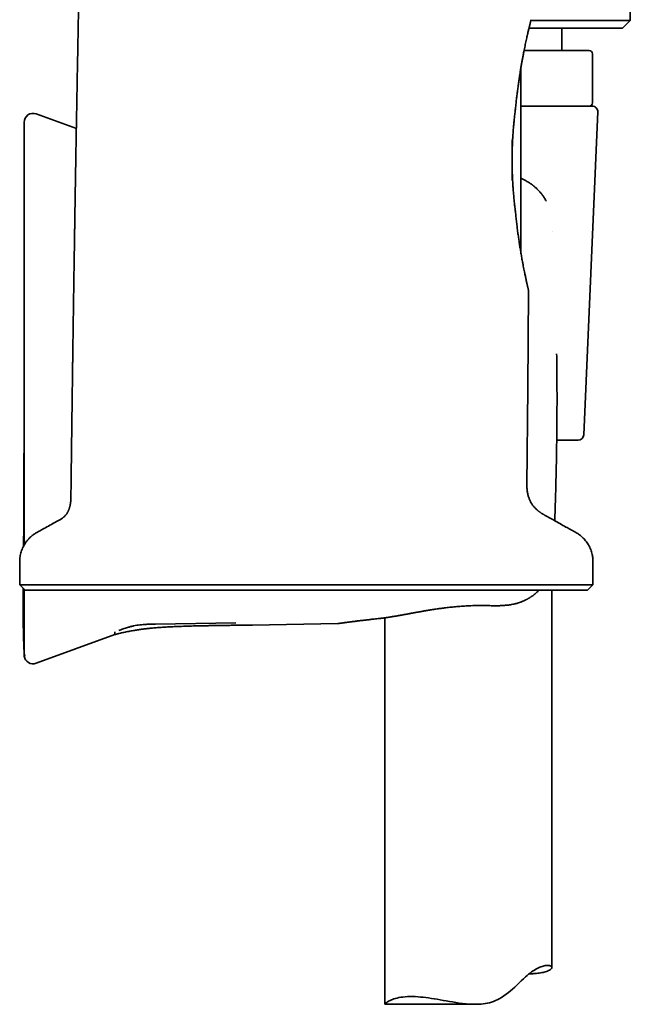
# Model space of a CAD drawing. Header units: millimetres. Extents: x 8 to 756, y 12 to 1057.
# Tile 25 of 28: x 593 to 647, y 732 to 821. Entities that reach past the tile are written whole.
import ezdxf

# ---------------------------------------------------------------- set-up
doc = ezdxf.new("R2010")
doc.units = ezdxf.units.MM

msp = doc.modelspace()

# ---------------------------------------------------------------- linework, layer by layer
at = {"color": 7, "linetype": 'Continuous', "lineweight": 35}
for p, q in [((647.488, 820.581), (647.488, 826.181)), ((646.788, 819.881), (638.388, 819.881)), ((638.553, 820.581), (647.488, 820.581)), ((641.338, 817.881), (641.338, 819.881)), ((646.788, 819.881), (647.488, 820.581)), ((637.945, 817.881), (643.788, 817.881)), ((644.088, 813.181), (644.088, 817.581)), ((637.668, 816.379), (637.668, 799.99)), ((637.668, 812.881), (644.065, 812.881)), ((597.723, 810.874), (594.111, 812.189)), ((643.308, 783.36), (644.565, 812.36)), ((636.868, 809.826), (636.868, 806.24)), ((640.489, 801.604), (640.491, 801.599)), ((642.808, 782.881), (640.88, 782.881)), ((593.037, 773.518), (593.037, 773.464)), ((592.634, 769.9), (593.134, 769.4)), ((592.634, 769.9), (644.134, 769.9)), ((643.634, 769.4), (644.134, 769.9)), ((593.134, 769.4), (643.634, 769.4)), ((640.437, 735.511), (640.437, 769.4)), ((625.437, 766.921), (625.437, 732.209)), ((604.837, 766.361), (612.05, 766.487)), ((613.551, 766.275), (621.203, 766.408)), ((621.207, 766.409), (621.307, 766.417)), ((594.111, 762.842), (601.186, 765.417)), ((593.037, 763.824), (593.045, 763.71)), ((593.089, 763.511), (593.086, 763.51)), ((625.44, 732.206), (633.572, 732.206))]:
    msp.add_line(p, q, dxfattribs=at)
at = {"color": 7, "linetype": 'Continuous', "lineweight": 35, "flags": 128}
for points in [[(638.203, 778.814), (638.279, 787.541), (638.355, 796.268)], [(625.437, 732.209), (625.437, 732.209), (625.442, 732.221), (625.456, 732.24), (625.48, 732.266), (625.513, 732.297), (625.556, 732.334), (625.609, 732.374), (625.671, 732.417), (625.743, 732.462), (625.826, 732.509), (625.918, 732.556), (626.021, 732.602), (626.133, 732.647), (626.257, 732.691), (626.391, 732.732), (626.535, 732.77), (626.689, 732.804), (626.866, 732.836), (627.053, 732.862), (627.252, 732.882), (627.462, 732.896), (627.687, 732.903), (627.922, 732.903), (628.169, 732.895), (628.424, 732.88), (628.65, 732.862), (628.881, 732.838), (629.119, 732.81), (629.362, 732.778), (629.615, 732.741), (629.872, 732.701), (630.134, 732.657), (630.4, 732.611), (630.677, 732.563), (630.957, 732.513), (631.242, 732.463), (631.53, 732.414), (631.826, 732.367), (632.124, 732.323), (632.426, 732.283), (632.73, 732.25), (632.921, 732.234), (633.112, 732.22), (633.304, 732.211), (633.496, 732.207), (633.691, 732.207), (633.885, 732.214), (634.079, 732.227), (634.272, 732.247), (634.458, 732.273), (634.642, 732.307), (634.826, 732.35), (635.006, 732.401), (635.187, 732.463), (635.365, 732.534), (635.539, 732.614), (635.709, 732.701), (635.926, 732.827), (636.136, 732.962), (636.339, 733.107), (636.536, 733.259), (636.73, 733.418), (636.918, 733.58), (637.101, 733.746), (637.281, 733.912), (637.487, 734.108), (637.69, 734.301), (637.89, 734.49), (638.088, 734.672), (638.222, 734.791), (638.355, 734.904), (638.488, 735.009), (638.621, 735.109), (638.753, 735.201), (638.882, 735.284), (639.003, 735.356), (639.12, 735.421), (639.235, 735.478), (639.347, 735.529), (639.456, 735.573), (639.561, 735.609), (639.662, 735.64), (639.757, 735.663), (639.843, 735.68), (639.923, 735.691), (639.999, 735.698), (640.068, 735.699), (640.133, 735.697), (640.191, 735.69), (640.244, 735.68), (640.29, 735.666), (640.336, 735.647), (640.373, 735.624), (640.402, 735.597), (640.422, 735.569), (640.434, 735.538), (640.437, 735.505), (640.431, 735.471), (640.416, 735.436), (640.388, 735.394), (640.347, 735.352), (640.294, 735.31), (640.229, 735.269), (640.15, 735.229), (640.059, 735.189), (639.954, 735.152), (639.838, 735.117), (639.745, 735.092), (639.646, 735.07), (639.539, 735.049), (639.427, 735.029), (639.307, 735.011), (639.181, 734.995), (639.048, 734.981), (638.908, 734.969), (638.908, 734.969)]]:
    msp.add_lwpolyline(points, dxfattribs=at)
at = {"color": 7, "linetype": 'Continuous', "lineweight": 35}
for centre, radius, start, end in [((643.788, 817.581), 0.3, 0, 90), ((643.788, 813.181), 0.3, 270, 0), ((644.065, 812.381), 0.5, 357.51874, 90), ((593.837, 811.437), 0.8, 70, 180), ((637.068, 799.99), 0.6, 343.51172, 0), ((642.808, 783.381), 0.5, 270, 357.51874), ((696.057, 768.147), 103.117, 179.20102, 182.5898), ((593.837, 763.594), 0.8, 187.64514, 290)]:
    msp.add_arc(centre, radius, start, end, dxfattribs=at)
for points, knots in [([(598.524, 861.326), (598.519, 860.797), (598.51, 859.744), (598.495, 858.174), (598.479, 856.624), (598.463, 855.094), (598.447, 853.593), (598.43, 852.12), (598.412, 850.675), (598.394, 849.25), (598.376, 847.833), (598.357, 846.427), (598.338, 845.031), (598.318, 843.655), (598.298, 842.299), (598.278, 840.963), (598.257, 839.646), (598.236, 838.35), (598.215, 837.073), (598.193, 835.816), (598.172, 834.579), (598.15, 833.361), (598.128, 832.164), (598.107, 830.986), (598.085, 829.859), (598.064, 828.783), (598.044, 827.755), (598.024, 826.745), (598.004, 825.751), (597.984, 824.773), (597.964, 823.784), (597.945, 822.784), (597.925, 821.775), (597.906, 820.786), (597.887, 819.817), (597.869, 818.867), (597.851, 817.937), (597.835, 817.052), (597.819, 816.21), (597.805, 815.41), (597.79, 814.626), (597.776, 813.86), (597.763, 813.11), (597.75, 812.376), (597.737, 811.66), (597.725, 810.96), (597.713, 810.276), (597.701, 809.609), (597.69, 808.959), (597.679, 808.337), (597.669, 807.743), (597.659, 807.176), (597.65, 806.624), (597.641, 806.086), (597.632, 805.537), (597.623, 804.98), (597.614, 804.414), (597.605, 803.868), (597.596, 803.342), (597.588, 802.87), (597.582, 802.45), (597.576, 802.078), (597.57, 801.718), (597.564, 801.369), (597.555, 800.8), (597.543, 800.003), (597.527, 798.971), (597.51, 797.901), (597.494, 796.791), (597.476, 795.642), (597.459, 794.478), (597.442, 793.298), (597.426, 792.192), (597.412, 791.159), (597.401, 790.399), (597.393, 789.828), (597.388, 789.448), (597.382, 789.061), (597.377, 788.66), (597.371, 788.24), (597.365, 787.8), (597.359, 787.343), (597.353, 786.868), (597.346, 786.377), (597.339, 785.868), (597.332, 785.342), (597.325, 784.799), (597.318, 784.239), (597.31, 783.662), (597.302, 783.067), (597.294, 782.456), (597.286, 781.827), (597.278, 781.2), (597.271, 780.575), (597.263, 779.953), (597.255, 779.318), (597.247, 778.667), (597.241, 778.169), (597.237, 777.888), (597.236, 777.829)], [0, 0, 0, 0, 0.019033, 0.037829, 0.056388, 0.07471, 0.092795, 0.110326, 0.127629, 0.144704, 0.16155, 0.178505, 0.195222, 0.211702, 0.227944, 0.243949, 0.259716, 0.275246, 0.290538, 0.305593, 0.320411, 0.334992, 0.349335, 0.363441, 0.37731, 0.389814, 0.40212, 0.414226, 0.426132, 0.437839, 0.449346, 0.46167, 0.473757, 0.485606, 0.497217, 0.50859, 0.519726, 0.530624, 0.540405, 0.549986, 0.559368, 0.568551, 0.577533, 0.586317, 0.594901, 0.603285, 0.61147, 0.619455, 0.627241, 0.634828, 0.641799, 0.648592, 0.655208, 0.661647, 0.667908, 0.674917, 0.681689, 0.688225, 0.694525, 0.700589, 0.705188, 0.70964, 0.713948, 0.718109, 0.722178, 0.734384, 0.746745, 0.759263, 0.772848, 0.786612, 0.800555, 0.814677, 0.828979, 0.840316, 0.851763, 0.85629, 0.860833, 0.865419, 0.870184, 0.875249, 0.88052, 0.885996, 0.891677, 0.897564, 0.903656, 0.909954, 0.916457, 0.923165, 0.930078, 0.937197, 0.944521, 0.95205, 0.959785, 0.967055, 0.974497, 0.982112, 0.989899, 0.997859, 1, 1, 1, 1]), ([(638.567, 820.65), (638.567, 820.649), (638.567, 820.648), (638.565, 820.636), (638.56, 820.615), (638.553, 820.583), (638.542, 820.535), (638.526, 820.467), (638.506, 820.384), (638.483, 820.284), (638.456, 820.171), (638.426, 820.044), (638.393, 819.905), (638.357, 819.752), (638.317, 819.586), (638.275, 819.406), (638.231, 819.213), (638.184, 819.008), (638.135, 818.788), (638.084, 818.552), (638.03, 818.3), (637.976, 818.036), (637.92, 817.76), (637.865, 817.473), (637.809, 817.175), (637.752, 816.867), (637.693, 816.531), (637.632, 816.166), (637.568, 815.771), (637.505, 815.363), (637.444, 814.944), (637.385, 814.512), (637.327, 814.07), (637.273, 813.617), (637.229, 813.224), (637.194, 812.893), (637.177, 812.716), (637.168, 812.627)], [0, 0, 0, 0, 0.0201093, 0.0402186, 0.0604065, 0.0805945, 0.1078623, 0.1351792, 0.1628452, 0.1905624, 0.2183821, 0.2452745, 0.2721671, 0.2992368, 0.3263069, 0.3537131, 0.3811197, 0.4086772, 0.4362351, 0.4654584, 0.4947577, 0.5240941, 0.5536882, 0.5833179, 0.6132026, 0.6431223, 0.6731116, 0.7082825, 0.7435599, 0.7788902, 0.8145943, 0.8503512, 0.8864829, 0.9226674, 0.9589576, 0.9794742, 1, 1, 1, 1]), ([(637.168, 812.627), (637.151, 812.495), (637.118, 812.231), (637.072, 811.826), (637.031, 811.416), (636.993, 810.997), (636.959, 810.568), (636.93, 810.132), (636.907, 809.692), (636.889, 809.254), (636.876, 808.818), (636.869, 808.385), (636.867, 807.952), (636.871, 807.516), (636.88, 807.077), (636.895, 806.635), (636.915, 806.197), (636.94, 805.772), (636.969, 805.361), (637.001, 804.965), (637.037, 804.571), (637.077, 804.182), (637.121, 803.797), (637.152, 803.547), (637.168, 803.422)], [0, 0, 0, 0, 0.045327, 0.090693, 0.136057, 0.181383, 0.228001, 0.274662, 0.321322, 0.367939, 0.413278, 0.458657, 0.504036, 0.549374, 0.59606, 0.642789, 0.689518, 0.736204, 0.779851, 0.823515, 0.867162, 0.911436, 0.955726, 1, 1, 1, 1]), ([(593.037, 811.435), (593.037, 811.436), (593.037, 811.439), (593.037, 811.425), (593.037, 811.393), (593.037, 811.34), (593.037, 811.268), (593.037, 811.177), (593.037, 811.067), (593.037, 810.939), (593.037, 810.792), (593.037, 810.628), (593.037, 810.504), (593.037, 810.441)], [0, 0, 0, 0, 0.021473, 0.120131, 0.218715, 0.317245, 0.415739, 0.514218, 0.6127, 0.709446, 0.806233, 0.903078, 1, 1, 1, 1]), ([(593.037, 810.756), (593.037, 810.531), (593.037, 809.953), (593.037, 809.029), (593.037, 807.988), (593.037, 806.962), (593.037, 805.957), (593.036, 804.972), (593.036, 804.008), (593.036, 803.057), (593.036, 802.115), (593.036, 801.18), (593.036, 800.254), (593.035, 799.343), (593.035, 798.446), (593.035, 797.565), (593.035, 796.698), (593.034, 795.845), (593.034, 795.008), (593.034, 794.185), (593.033, 793.377), (593.033, 792.584), (593.032, 791.805), (593.032, 791.042), (593.031, 790.268), (593.031, 789.487), (593.03, 788.698), (593.03, 787.927), (593.029, 787.173), (593.028, 786.46), (593.028, 785.785), (593.027, 785.148), (593.026, 784.526), (593.025, 783.918), (593.024, 783.329), (593.024, 782.757), (593.023, 782.203), (593.021, 781.663), (593.02, 781.134), (593.019, 780.616), (593.018, 780.109), (593.016, 779.617), (593.015, 779.14), (593.013, 778.677), (593.012, 778.229), (593.01, 777.796), (593.008, 777.378), (593.006, 776.974), (593.005, 776.585), (593.003, 776.211), (593.001, 775.852), (592.999, 775.507), (592.997, 775.167), (592.995, 774.832), (592.993, 774.504), (592.991, 774.194), (592.989, 773.902), (592.987, 773.635), (592.986, 773.461), (592.985, 773.379), (592.985, 773.373)], [0, 0, 0, 0, 0.018066, 0.046224, 0.07399, 0.101366, 0.128351, 0.154474, 0.180219, 0.205588, 0.230579, 0.255692, 0.280413, 0.304741, 0.328676, 0.352219, 0.37537, 0.398128, 0.420493, 0.442467, 0.464047, 0.485236, 0.506032, 0.526436, 0.546447, 0.568007, 0.589092, 0.609702, 0.629838, 0.6495, 0.666924, 0.683959, 0.700603, 0.716856, 0.73272, 0.747921, 0.762745, 0.777193, 0.791265, 0.805236, 0.818816, 0.832005, 0.844802, 0.857208, 0.869222, 0.880846, 0.892079, 0.902921, 0.913373, 0.923435, 0.933106, 0.942387, 0.951279, 0.96061, 0.969471, 0.977861, 0.985782, 0.993235, 0.999569, 1, 1, 1, 1]), ([(593.037, 810.441), (593.037, 810.419), (593.037, 810.376), (593.037, 810.29), (593.037, 810.19), (593.037, 810.073), (593.037, 809.94), (593.037, 809.792), (593.037, 809.629), (593.037, 809.456), (593.037, 809.276), (593.037, 809.091), (593.037, 808.895), (593.037, 808.686), (593.037, 808.467), (593.037, 808.238), (593.037, 808), (593.037, 807.751), (593.037, 807.491), (593.037, 807.22), (593.037, 806.937), (593.037, 806.644), (593.037, 806.342), (593.037, 806.034), (593.037, 805.721), (593.037, 805.403), (593.037, 805.078), (593.037, 804.731), (593.037, 804.363), (593.037, 803.973), (593.037, 803.576), (593.037, 803.173), (593.037, 802.764), (593.037, 802.351), (593.037, 801.934), (593.037, 801.653), (593.037, 801.513)], [0, 0, 0, 0, 0.031424, 0.062777, 0.094107, 0.125461, 0.156757, 0.187956, 0.219107, 0.250258, 0.278289, 0.306221, 0.33409, 0.361933, 0.38995, 0.417529, 0.445032, 0.472496, 0.49996, 0.527896, 0.55585, 0.583864, 0.611975, 0.639975, 0.667309, 0.694685, 0.722138, 0.749703, 0.780833, 0.811982, 0.843197, 0.874528, 0.905874, 0.937202, 0.968562, 1, 1, 1, 1]), ([(639.939, 804.344), (639.934, 804.355), (639.903, 804.416), (639.844, 804.522), (639.758, 804.663), (639.668, 804.796), (639.577, 804.921), (639.489, 805.033), (639.404, 805.135), (639.32, 805.23), (639.235, 805.32), (639.136, 805.422), (639.022, 805.532), (638.923, 805.619), (638.859, 805.674), (638.83, 805.697), (638.807, 805.716), (638.785, 805.733), (638.762, 805.752), (638.729, 805.777), (638.685, 805.811), (638.629, 805.853), (638.564, 805.9), (638.492, 805.949), (638.419, 805.998), (638.345, 806.045), (638.253, 806.102), (638.142, 806.166), (638.012, 806.235), (637.885, 806.297), (637.771, 806.349), (637.699, 806.378), (637.668, 806.391)], [0, 0, 0, 0, 0.011343, 0.065635, 0.116969, 0.170886, 0.220823, 0.266511, 0.308421, 0.349477, 0.38997, 0.429833, 0.489851, 0.548056, 0.562969, 0.575863, 0.58547, 0.59281, 0.602209, 0.614169, 0.632541, 0.654816, 0.680962, 0.709434, 0.737395, 0.764776, 0.791573, 0.839181, 0.884827, 0.928535, 0.968627, 1, 1, 1, 1]), ([(637.168, 803.422), (637.176, 803.341), (637.191, 803.18), (637.216, 802.94), (637.242, 802.702), (637.268, 802.466), (637.296, 802.232), (637.324, 801.999), (637.353, 801.769), (637.383, 801.54), (637.414, 801.314), (637.445, 801.09), (637.477, 800.868), (637.509, 800.649), (637.542, 800.433), (637.576, 800.22), (637.609, 800.01), (637.645, 799.797), (637.681, 799.581), (637.719, 799.363), (637.757, 799.15), (637.801, 798.912), (637.849, 798.654), (637.903, 798.378), (637.956, 798.114), (638.003, 797.886), (638.043, 797.692), (638.078, 797.528), (638.111, 797.373), (638.145, 797.218), (638.175, 797.08), (638.203, 796.957), (638.226, 796.854), (638.247, 796.758), (638.266, 796.67), (638.284, 796.59), (638.3, 796.519), (638.314, 796.456), (638.327, 796.395), (638.338, 796.346), (638.346, 796.309), (638.351, 796.285), (638.354, 796.27), (638.355, 796.269), (638.355, 796.268)], [0, 0, 0, 0, 0.02055, 0.041108, 0.061731, 0.082354, 0.103011, 0.123669, 0.144587, 0.165505, 0.186461, 0.207417, 0.228644, 0.249871, 0.271139, 0.292407, 0.313754, 0.335112, 0.358828, 0.382544, 0.406324, 0.430103, 0.464093, 0.498134, 0.532809, 0.567542, 0.59259, 0.617637, 0.642787, 0.667937, 0.697231, 0.719385, 0.741539, 0.763777, 0.786015, 0.808519, 0.831024, 0.853622, 0.87622, 0.906617, 0.92991, 0.953202, 0.976601, 1, 1, 1, 1]), ([(593.037, 801.513), (593.037, 801.097), (593.037, 800.265), (593.037, 799.015), (593.037, 797.765), (593.037, 796.513), (593.037, 795.26), (593.037, 794.006), (593.037, 792.709), (593.037, 791.368), (593.037, 789.985), (593.037, 788.6), (593.037, 787.214), (593.037, 785.829), (593.037, 784.444), (593.037, 783.061), (593.037, 781.68), (593.037, 780.3), (593.037, 778.929), (593.037, 777.568), (593.037, 776.216), (593.037, 774.866), (593.037, 773.968), (593.037, 773.518)], [0, 0, 0, 0, 0.044855, 0.089677, 0.134473, 0.179251, 0.224017, 0.26878, 0.313546, 0.362801, 0.412078, 0.461388, 0.510737, 0.560066, 0.609358, 0.658623, 0.70787, 0.757109, 0.80635, 0.854723, 0.903116, 0.951539, 1, 1, 1, 1]), ([(640.896, 784.569), (640.898, 784.907), (640.903, 785.582), (640.904, 786.596), (640.902, 787.608), (640.895, 788.621), (640.885, 789.633), (640.875, 790.307), (640.87, 790.644)], [0, 0, 0, 0, 0.166746, 0.333398, 0.500002, 0.666606, 0.833257, 1, 1, 1, 1]), ([(640.896, 784.57), (640.892, 784.163), (640.885, 783.346), (640.868, 782.113), (640.846, 780.867), (640.818, 779.608), (640.785, 778.343), (640.745, 777.073), (640.715, 776.174), (640.696, 775.697), (640.694, 775.644)], [0, 0, 0, 0, 0.136541, 0.274592, 0.414153, 0.555226, 0.697812, 0.839326, 0.982303, 1, 1, 1, 1]), ([(639.734, 776.178), (639.705, 776.194), (639.645, 776.227), (639.56, 776.279), (639.48, 776.331), (639.41, 776.378), (639.349, 776.422), (639.296, 776.461), (639.253, 776.495), (639.22, 776.521), (639.186, 776.549), (639.142, 776.586), (639.084, 776.638), (639.018, 776.7), (638.947, 776.771), (638.872, 776.853), (638.792, 776.946), (638.715, 777.048), (638.644, 777.151), (638.585, 777.246), (638.535, 777.334), (638.491, 777.419), (638.449, 777.509), (638.407, 777.609), (638.365, 777.722), (638.325, 777.848), (638.288, 777.988), (638.257, 778.139), (638.233, 778.293), (638.216, 778.441), (638.207, 778.58), (638.203, 778.706), (638.203, 778.785), (638.203, 778.822)], [0, 0, 0, 0, 0.030338, 0.063444, 0.092933, 0.118886, 0.141371, 0.16278, 0.179842, 0.192603, 0.201678, 0.221019, 0.245567, 0.27405, 0.30539, 0.339592, 0.376661, 0.419425, 0.458139, 0.492848, 0.523558, 0.551826, 0.582007, 0.615566, 0.652667, 0.693518, 0.73838, 0.787522, 0.836737, 0.883033, 0.926184, 0.965944, 1, 1, 1, 1]), ([(597.236, 777.828), (597.236, 777.799), (597.235, 777.708), (597.229, 777.561), (597.216, 777.391), (597.198, 777.239), (597.178, 777.108), (597.157, 776.996), (597.135, 776.902), (597.116, 776.83), (597.1, 776.778), (597.089, 776.743), (597.077, 776.705), (597.061, 776.661), (597.041, 776.607), (597.014, 776.545), (596.982, 776.475), (596.941, 776.397), (596.89, 776.312), (596.828, 776.222), (596.759, 776.137), (596.685, 776.058), (596.608, 775.985), (596.519, 775.912), (596.426, 775.845), (596.349, 775.796), (596.304, 775.772), (596.291, 775.765)], [0, 0, 0, 0, 0.036, 0.114161, 0.184975, 0.248969, 0.30664, 0.35096, 0.391318, 0.427946, 0.44398, 0.45925, 0.474318, 0.493677, 0.518229, 0.546153, 0.578524, 0.615278, 0.656414, 0.702033, 0.752373, 0.793479, 0.837735, 0.885478, 0.937121, 0.981578, 1, 1, 1, 1]), ([(596.292, 775.765), (596.066, 775.639), (595.48, 775.314), (594.846, 774.961), (594.39, 774.708), (594.252, 774.631), (594.119, 774.558), (593.995, 774.481), (593.877, 774.4), (593.738, 774.294), (593.581, 774.159), (593.413, 773.988), (593.258, 773.803), (593.117, 773.605), (592.993, 773.396), (592.888, 773.182), (592.802, 772.966), (592.735, 772.749), (592.685, 772.531), (592.652, 772.312), (592.636, 772.114), (592.634, 771.93), (592.634, 771.759), (592.634, 771.582), (592.634, 771.405), (592.634, 771.228), (592.634, 771.051), (592.634, 770.608), (592.634, 770.225), (592.634, 769.9)], [0, 0, 0, 0, 0.10078, 0.262222, 0.283363, 0.304504, 0.324228, 0.34267, 0.361319, 0.380156, 0.411014, 0.442227, 0.473701, 0.505336, 0.537028, 0.568675, 0.598378, 0.627865, 0.657055, 0.685872, 0.714246, 0.734773, 0.757837, 0.7809, 0.803963, 0.827026, 0.850089, 0.873152, 1, 1, 1, 1]), ([(644.134, 769.9), (644.134, 770.426), (644.134, 771.02), (644.134, 771.684), (644.134, 771.885), (644.135, 772.077), (644.122, 772.261), (644.098, 772.443), (644.061, 772.638), (644.006, 772.844), (643.932, 773.058), (643.841, 773.268), (643.734, 773.471), (643.612, 773.664), (643.478, 773.845), (643.331, 774.014), (643.174, 774.171), (643.012, 774.31), (642.847, 774.433), (642.677, 774.543), (642.492, 774.645), (642.3, 774.752), (642.103, 774.861), (641.906, 774.971), (641.413, 775.244), (640.69, 775.646), (640.032, 776.012), (639.735, 776.177)], [0, 0, 0, 0, 0.185005, 0.209232, 0.233459, 0.255646, 0.276885, 0.29841, 0.320186, 0.346593, 0.373237, 0.400044, 0.426936, 0.453836, 0.480187, 0.506397, 0.532395, 0.558113, 0.581615, 0.604777, 0.62937, 0.6558, 0.682229, 0.708658, 0.735088, 0.880449, 1, 1, 1, 1]), ([(593.037, 769.497), (593.037, 769.43), (593.037, 769.254), (593.037, 768.978), (593.037, 768.67), (593.037, 768.372), (593.037, 768.085), (593.037, 767.807), (593.037, 767.537), (593.037, 767.276), (593.037, 767.023), (593.037, 766.781), (593.037, 766.549), (593.037, 766.331), (593.037, 766.126), (593.037, 765.933), (593.037, 765.752), (593.037, 765.574), (593.037, 765.402), (593.037, 765.239), (593.037, 765.091), (593.037, 764.958), (593.037, 764.841), (593.037, 764.741), (593.037, 764.655), (593.037, 764.612), (593.037, 764.59)], [0, 0, 0, 0, 0.025585, 0.066328, 0.107324, 0.14768, 0.187925, 0.228113, 0.2683, 0.309178, 0.350084, 0.391075, 0.43221, 0.473182, 0.513179, 0.553237, 0.593409, 0.633745, 0.679297, 0.724876, 0.770553, 0.8164, 0.862267, 0.908109, 0.953997, 1, 1, 1, 1]), ([(634.782, 768.02), (634.849, 768.018), (634.977, 768.014), (635.16, 768.01), (635.324, 768.009), (635.47, 768.009), (635.597, 768.01), (635.705, 768.013), (635.794, 768.015), (635.863, 768.018), (635.912, 768.02), (635.944, 768.022), (635.965, 768.023), (635.985, 768.024), (636.009, 768.025), (636.044, 768.027), (636.088, 768.03), (636.136, 768.034), (636.229, 768.041), (636.364, 768.053), (636.545, 768.074), (636.734, 768.101), (636.888, 768.128), (637.003, 768.152), (637.068, 768.166), (637.12, 768.178), (637.158, 768.187), (637.195, 768.196), (637.242, 768.208), (637.307, 768.226), (637.385, 768.248), (637.469, 768.274), (637.551, 768.301), (637.629, 768.328), (637.728, 768.365), (637.844, 768.411), (637.972, 768.468), (638.079, 768.519), (638.168, 768.565), (638.241, 768.605), (638.308, 768.643), (638.366, 768.677), (638.412, 768.705), (638.451, 768.729), (638.489, 768.754), (638.536, 768.784), (638.591, 768.821), (638.675, 768.88), (638.782, 768.959), (638.908, 769.058), (639.027, 769.16), (639.138, 769.262), (639.222, 769.342), (639.267, 769.388), (639.278, 769.4)], [0, 0, 0, 0, 0.040319, 0.076975, 0.109938, 0.139182, 0.164692, 0.186453, 0.204455, 0.218687, 0.227749, 0.234123, 0.237806, 0.240777, 0.245824, 0.252824, 0.261852, 0.271941, 0.28201, 0.317806, 0.3536, 0.3916, 0.432415, 0.448721, 0.462401, 0.4731, 0.480802, 0.486633, 0.496132, 0.5099, 0.527701, 0.545937, 0.563488, 0.580349, 0.596511, 0.628074, 0.656463, 0.682367, 0.700839, 0.718146, 0.734263, 0.748878, 0.760529, 0.768151, 0.777724, 0.789667, 0.804005, 0.820765, 0.856009, 0.891075, 0.925048, 0.957859, 0.989453, 1, 1, 1, 1]), ([(624.832, 766.847), (624.872, 766.852), (624.947, 766.86), (625.055, 766.872), (625.153, 766.884), (625.239, 766.895), (625.315, 766.905), (625.379, 766.913), (625.432, 766.921), (625.473, 766.926), (625.501, 766.93), (625.522, 766.933), (625.54, 766.936), (625.559, 766.939), (625.58, 766.942), (625.602, 766.945), (625.673, 766.955), (625.795, 766.974), (625.943, 766.997), (626.076, 767.019), (626.194, 767.038), (626.328, 767.061), (626.452, 767.082), (626.562, 767.101), (626.653, 767.117), (626.749, 767.134), (626.845, 767.151), (626.937, 767.168), (627.02, 767.183), (627.092, 767.196), (627.153, 767.207), (627.201, 767.216), (627.238, 767.223), (627.271, 767.229), (627.304, 767.235), (627.353, 767.244), (627.422, 767.257), (627.516, 767.274), (627.622, 767.294), (627.74, 767.316), (627.869, 767.34), (628.009, 767.366), (628.155, 767.392), (628.3, 767.419), (628.45, 767.446), (628.603, 767.474), (628.76, 767.502), (628.904, 767.527), (629.036, 767.55), (629.156, 767.57), (629.254, 767.587), (629.337, 767.601), (629.413, 767.613), (629.498, 767.627), (629.594, 767.643), (629.713, 767.662), (629.858, 767.684), (630.033, 767.71), (630.215, 767.736), (630.405, 767.763), (630.599, 767.788), (630.807, 767.815), (631.029, 767.842), (631.266, 767.868), (631.517, 767.894), (631.782, 767.92), (632.051, 767.943), (632.323, 767.964), (632.597, 767.982), (632.882, 767.998), (633.179, 768.012), (633.483, 768.022), (633.797, 768.028), (634.117, 768.03), (634.447, 768.027), (634.669, 768.021), (634.782, 768.018)], [0, 0, 0, 0, 0.0147123, 0.027997, 0.0398624, 0.0503158, 0.0593636, 0.0670111, 0.0732627, 0.0781219, 0.0813011, 0.0834166, 0.0854185, 0.0876491, 0.0901082, 0.0927956, 0.0956971, 0.1149185, 0.1356239, 0.1472253, 0.1606186, 0.1757979, 0.1927571, 0.2023487, 0.2124257, 0.222987, 0.2339291, 0.2439693, 0.2527249, 0.2608144, 0.2673812, 0.2724278, 0.2760439, 0.2794295, 0.2829639, 0.2867219, 0.2949382, 0.3049313, 0.3166971, 0.3286963, 0.3421002, 0.3569037, 0.3724213, 0.3872112, 0.4012282, 0.4181889, 0.4338692, 0.4482742, 0.4614091, 0.4732793, 0.4838901, 0.4904639, 0.4977982, 0.5061437, 0.5154982, 0.5258649, 0.5409689, 0.5578029, 0.576363, 0.593541, 0.611968, 0.6316419, 0.6525607, 0.6747227, 0.6981262, 0.7227696, 0.7486514, 0.7728923, 0.7981249, 0.8243477, 0.8515589, 0.8797559, 0.9084061, 0.9380004, 0.9685338, 1, 1, 1, 1]), ([(621.307, 766.417), (621.308, 766.417), (621.31, 766.417), (621.324, 766.419), (621.347, 766.422), (621.376, 766.426), (621.411, 766.431), (621.449, 766.437), (621.49, 766.442), (621.532, 766.448), (621.575, 766.454), (621.618, 766.46), (621.668, 766.467), (621.725, 766.475), (621.792, 766.484), (621.864, 766.493), (621.94, 766.504), (622.022, 766.514), (622.101, 766.525), (622.178, 766.535), (622.25, 766.545), (622.324, 766.554), (622.403, 766.564), (622.487, 766.575), (622.579, 766.587), (622.682, 766.6), (622.797, 766.615), (622.918, 766.63), (623.043, 766.645), (623.173, 766.661), (623.314, 766.678), (623.467, 766.696), (623.631, 766.715), (623.805, 766.735), (623.988, 766.756), (624.18, 766.778), (624.386, 766.8), (624.604, 766.824), (624.757, 766.84), (624.835, 766.848)], [0, 0, 0, 0, 0.035191, 0.070957, 0.105008, 0.137336, 0.167938, 0.19681, 0.222443, 0.246531, 0.269073, 0.290066, 0.309511, 0.336014, 0.362111, 0.388224, 0.414352, 0.440493, 0.466648, 0.486628, 0.506615, 0.526611, 0.546615, 0.567235, 0.589293, 0.613179, 0.63889, 0.666427, 0.691222, 0.717328, 0.744745, 0.77347, 0.803502, 0.834837, 0.865572, 0.897459, 0.930496, 0.964677, 1, 1, 1, 1]), ([(601.186, 765.417), (601.197, 765.42), (601.24, 765.432), (601.311, 765.45), (601.402, 765.474), (601.492, 765.496), (601.619, 765.527), (601.79, 765.568), (602, 765.615), (602.215, 765.661), (602.427, 765.703), (602.638, 765.743), (602.898, 765.789), (603.206, 765.839), (603.56, 765.89), (603.908, 765.934), (604.28, 765.976), (604.685, 766.015), (605.125, 766.052), (605.578, 766.083), (606.045, 766.11), (606.523, 766.133), (607.079, 766.155), (607.712, 766.175), (608.424, 766.193), (609.015, 766.206), (609.484, 766.215), (609.828, 766.222), (610.167, 766.227), (610.495, 766.233), (610.792, 766.238), (611.057, 766.242), (611.293, 766.245), (611.518, 766.248), (611.731, 766.251), (611.932, 766.254), (612.099, 766.257), (612.24, 766.258), (612.363, 766.26), (612.502, 766.262), (612.656, 766.264), (612.824, 766.266), (613.007, 766.268), (613.203, 766.271), (613.387, 766.273), (613.504, 766.274), (613.551, 766.275)], [0, 0, 0, 0, 0.002724, 0.010747, 0.017933, 0.025323, 0.033119, 0.049611, 0.06766, 0.085054, 0.10263, 0.119909, 0.136894, 0.166506, 0.19521, 0.223073, 0.251216, 0.285678, 0.321187, 0.357751, 0.395377, 0.434046, 0.473276, 0.529812, 0.587069, 0.645044, 0.672623, 0.700362, 0.728023, 0.754496, 0.779634, 0.799564, 0.818568, 0.836645, 0.853796, 0.87002, 0.885336, 0.894023, 0.903951, 0.91512, 0.927531, 0.941184, 0.955801, 0.971616, 0.988629, 1, 1, 1, 1]), ([(601.537, 765.783), (601.668, 765.831), (601.93, 765.926), (602.283, 766.044), (602.597, 766.134), (602.872, 766.199), (603.15, 766.25), (603.431, 766.29), (603.712, 766.318), (604.041, 766.34), (604.416, 766.354), (604.697, 766.359), (604.837, 766.361)], [0, 0, 0, 0, 0.123676, 0.247785, 0.330867, 0.414405, 0.498384, 0.5825, 0.666419, 0.750037, 0.875126, 1, 1, 1, 1]), ([(601.185, 765.419), (601.185, 765.419), (601.185, 765.419), (601.185, 765.436), (601.186, 765.467), (601.187, 765.514), (601.188, 765.575), (601.189, 765.628), (601.189, 765.655)], [0, 0, 0, 0, 0.1200006, 0.2960013, 0.4720017, 0.6480018, 0.8240013, 1, 1, 1, 1]), ([(593.037, 764.59), (593.037, 764.534), (593.037, 764.422), (593.037, 764.273), (593.037, 764.137), (593.037, 764.018), (593.037, 763.911), (593.037, 763.853), (593.037, 763.824)], [0, 0, 0, 0, 0.166709, 0.333367, 0.5, 0.666633, 0.833291, 1, 1, 1, 1]), ([(593.045, 763.71), (593.049, 763.689), (593.055, 763.649), (593.066, 763.599), (593.076, 763.563), (593.082, 763.539), (593.087, 763.524), (593.089, 763.514), (593.089, 763.512), (593.089, 763.512)], [0, 0, 0, 0, 0.194347, 0.374942, 0.543487, 0.663268, 0.778484, 0.890302, 1, 1, 1, 1]), ([(593.082, 763.507), (593.081, 763.506), (593.077, 763.504), (593.07, 763.503), (593.064, 763.497), (593.058, 763.495), (593.054, 763.492), (593.05, 763.491), (593.047, 763.489), (593.044, 763.487), (593.045, 763.487), (593.045, 763.487)], [0, 0, 0, 0, 0.031412, 0.109579, 0.22245, 0.31984, 0.414785, 0.50889, 0.604522, 0.867722, 1, 1, 1, 1]), ([(638.908, 734.969), (638.847, 734.964), (638.724, 734.956), (638.556, 734.947), (638.446, 734.945), (638.406, 734.944)], [0, 0, 0, 0, 0.38567, 0.77134, 1, 1, 1, 1])]:
    msp.add_open_spline(points, degree=3, knots=knots, dxfattribs=at)

doc.saveas('drawing.dxf')
